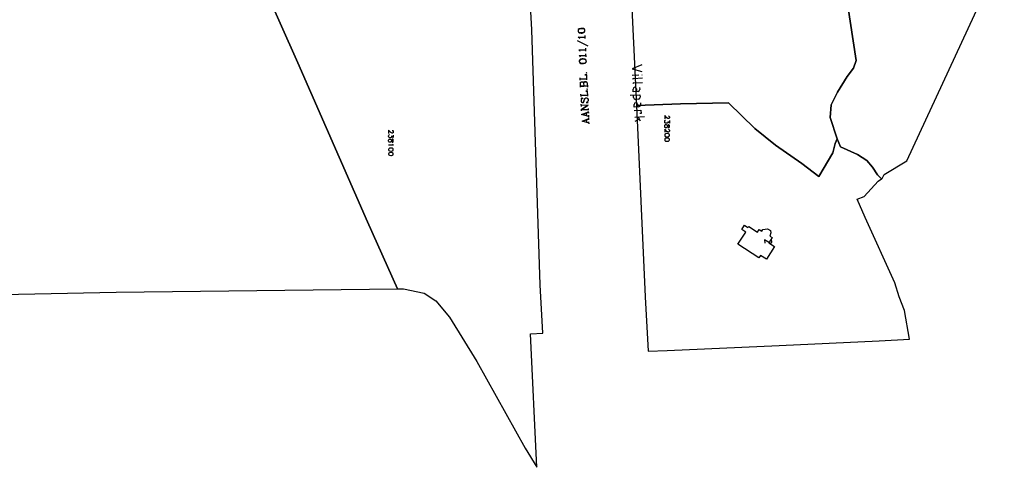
# Model space of a CAD drawing. Header units: millimetres. Extents: x 237058 to 239804, y 565701 to 567407.
# Tile 4 of 64: x 237966 to 238322, y 565701 to 565863. Entities that reach past the tile are written whole.
import ezdxf

# ---------------------------------------------------------------- set-up
doc = ezdxf.new("R2010")
doc.units = ezdxf.units.MM
doc.layers.add('T4675650', color=8, linetype='CONTINUOUS')

msp = doc.modelspace()

# ---------------------------------------------------------------- linework, layer by layer
at = {"layer": 'T4675650'}
for p, q in [((238167.492, 565855.722), (238171.357, 565853.79)), ((238168.033, 565856.882), (238170.352, 565856.959)), ((238170.429, 565856.495), (238170.352, 565857.577)), ((238168.187, 565852.243), (238170.584, 565852.321)), ((238170.584, 565851.857), (238170.584, 565852.939)), ((238168.342, 565850.156), (238170.661, 565850.311)), ((238170.738, 565849.847), (238170.661, 565850.852)), ((238168.574, 565841.344), (238168.574, 565842.194)), ((238168.574, 565841.885), (238171.048, 565841.962)), ((238168.574, 565841.73), (238171.048, 565841.885)), ((238187.427, 565843.107), (238189.832, 565843.267)), ((238187.908, 565841.984), (238191.114, 565842.145)), ((238190.874, 565843.347), (238191.034, 565843.347)), ((238168.651, 565839.256), (238171.202, 565839.334)), ((238168.651, 565839.102), (238171.202, 565839.256)), ((238187.988, 565840.381), (238191.195, 565840.541)), ((238188.95, 565838.216), (238188.95, 565837.254)), ((238190.072, 565838.697), (238190.152, 565837.976)), ((238168.883, 565835.469), (238168.806, 565836.242)), ((238168.806, 565835.932), (238171.357, 565836.01)), ((238168.806, 565835.778), (238171.357, 565835.932)), ((238187.908, 565835.09), (238187.827, 565835.972)), ((238189.671, 565834.448), (238188.629, 565834.368)), ((238169.038, 565831.835), (238168.961, 565832.608)), ((238169.038, 565830.83), (238171.28, 565832.299)), ((238169.115, 565830.289), (238169.038, 565830.83)), ((238169.038, 565830.676), (238171.589, 565830.753)), ((238171.589, 565830.444), (238171.589, 565831.14)), ((238189.27, 565832.605), (238189.27, 565831.642)), ((238190.393, 565833.086), (238190.473, 565832.364)), ((238169.502, 565828.898), (238171.589, 565829.748)), ((238169.579, 565826.501), (238171.743, 565827.352)), ((238170.97, 565828.357), (238170.893, 565829.439)), ((238171.666, 565829.362), (238171.589, 565830.057)), ((238171.666, 565827.97), (238171.666, 565828.666)), ((238171.743, 565826.965), (238171.743, 565827.661)), ((238188.308, 565827.955), (238191.916, 565828.195)), ((238189.912, 565827.233), (238188.389, 565826.351)), ((238190.393, 565826.512), (238189.511, 565828.035)), ((238171.048, 565826.038), (238171.048, 565827.043)), ((238171.821, 565825.574), (238171.743, 565826.27))]:
    msp.add_line(p, q, dxfattribs=at)
for points in [[(238102.456, 565765.825), (238091.569, 565790.004), (238066.35, 565847.616), (238029.947, 565929.629), (238015.621, 565961.073), (237972.221, 566060.3), (237962.385, 566059.145)], [(238029.947, 565929.629), (238066.35, 565847.616), (238091.569, 565790.004), (238102.456, 565765.825), (238104.638, 565765.73), (238112.081, 565764.219), (238116.352, 565761.432), (238121.222, 565755.541), (238131.189, 565739.39), (238148.621, 565708.045), (238152.889, 565701.117)], [(238184.793, 565920.271), (238188.914, 565832.212), (238204.836, 565832.794), (238222.294, 565833.09), (238231.816, 565823.86), (238239.288, 565817.819), (238248.764, 565811.153), (238254.965, 565806.42), (238260.044, 565814.994), (238260.844, 565818.355), (238261.647, 565820.081), (238259.045, 565827.836), (238259.468, 565832.378), (238261.748, 565837.008), (238265.207, 565842.736), (238267.551, 565845.755), (238268.432, 565848.529), (238264.44, 565875.583), (238266.262, 565887.412), (238269.197, 565898.916), (238270.575, 565908.483), (238234.888, 565913.632), (238215.311, 565916.459), (238184.793, 565920.271)], [(238152.889, 565701.117), (238150.652, 565749.451), (238155.022, 565749.661), (238154.134, 565767.258), (238151.063, 565859.586), (238148.801, 565901.531)], [(238264.44, 565875.583), (238268.432, 565848.529), (238267.551, 565845.755), (238265.207, 565842.736), (238261.748, 565837.008), (238259.468, 565832.378), (238259.045, 565827.836), (238261.647, 565820.081), (238262.852, 565817.245), (238268.913, 565814.457), (238272.32, 565812.273), (238274.372, 565809.842), (238276.254, 565807.053), (238277.669, 565805.588), (238277.942, 565805.765), (238278.565, 565807.238), (238286.776, 565812.131), (238322.115, 565888.316)], [(238167.801, 565859.123), (238167.956, 565858.737), (238168.265, 565858.505), (238168.883, 565858.428), (238169.27, 565858.428), (238169.811, 565858.582), (238170.197, 565858.814), (238170.275, 565859.201), (238170.275, 565859.433), (238170.12, 565859.819), (238169.734, 565860.051), (238169.192, 565860.128), (238168.806, 565860.128), (238168.265, 565859.974), (238167.878, 565859.665), (238167.801, 565859.355), (238167.801, 565859.123), (238167.956, 565858.892), (238168.033, 565858.737), (238168.265, 565858.66), (238168.883, 565858.582), (238169.27, 565858.582), (238169.811, 565858.737), (238170.043, 565858.814), (238170.197, 565858.969), (238170.275, 565859.201)], [(238170.275, 565859.433), (238170.12, 565859.665), (238170.043, 565859.819), (238169.811, 565859.896), (238169.192, 565859.974), (238168.806, 565859.974), (238168.265, 565859.819), (238168.033, 565859.742), (238167.878, 565859.587), (238167.801, 565859.355)], [(238168.419, 565856.418), (238168.265, 565856.65), (238167.878, 565856.959), (238170.352, 565857.036)], [(238168.574, 565851.78), (238168.497, 565852.012), (238168.11, 565852.321), (238170.584, 565852.398)], [(238168.651, 565849.692), (238168.574, 565849.924), (238168.187, 565850.311), (238170.661, 565850.388)], [(238168.265, 565848.069), (238168.419, 565847.683), (238168.806, 565847.451), (238169.424, 565847.373), (238169.734, 565847.373), (238170.352, 565847.528), (238170.661, 565847.76), (238170.816, 565848.146), (238170.738, 565848.378), (238170.661, 565848.765), (238170.275, 565848.997), (238169.656, 565849.074), (238169.347, 565849.074), (238168.729, 565848.919), (238168.342, 565848.61), (238168.265, 565848.301), (238168.265, 565848.069), (238168.419, 565847.837), (238168.574, 565847.683), (238168.806, 565847.605), (238169.347, 565847.528), (238169.734, 565847.528), (238170.352, 565847.683), (238170.584, 565847.76), (238170.661, 565847.914), (238170.816, 565848.146)], [(238170.738, 565848.378), (238170.661, 565848.61), (238170.507, 565848.765), (238170.275, 565848.842), (238169.656, 565848.919), (238169.347, 565848.919), (238168.729, 565848.765), (238168.497, 565848.61), (238168.419, 565848.533), (238168.265, 565848.301)], [(238190.874, 565846.955), (238187.346, 565845.512), (238190.954, 565844.55)], [(238171.048, 565841.498), (238170.97, 565843.276), (238170.275, 565843.276), (238170.97, 565843.122)], [(238170.738, 565843.972), (238170.893, 565843.895), (238170.97, 565843.972), (238170.816, 565844.127), (238170.738, 565843.972)], [(238187.908, 565841.984), (238187.667, 565841.824), (238187.507, 565841.583)], [(238168.729, 565838.793), (238168.651, 565840.184), (238168.729, 565840.571), (238168.883, 565840.648), (238169.115, 565840.803), (238169.347, 565840.803), (238169.579, 565840.725), (238169.734, 565840.571), (238169.811, 565840.261)], [(238168.651, 565840.184), (238168.729, 565840.416), (238168.883, 565840.571), (238169.115, 565840.725), (238169.347, 565840.725), (238169.579, 565840.571), (238169.734, 565840.493), (238169.811, 565840.261), (238169.888, 565839.256)], [(238169.811, 565840.261), (238169.965, 565840.571), (238170.043, 565840.725), (238170.275, 565840.88), (238170.661, 565840.88), (238170.893, 565840.803), (238170.97, 565840.648), (238171.125, 565840.339), (238171.202, 565838.87)], [(238169.811, 565840.261), (238169.965, 565840.493), (238170.043, 565840.648), (238170.275, 565840.725), (238170.661, 565840.725), (238170.893, 565840.648), (238170.97, 565840.571), (238171.125, 565840.339)], [(238170.97, 565838.02), (238171.125, 565837.942), (238171.202, 565838.02), (238171.125, 565838.174), (238170.97, 565838.02)], [(238187.988, 565840.381), (238187.747, 565840.221), (238187.587, 565839.98)], [(238188.95, 565838.216), (238188.709, 565838.617), (238188.308, 565838.778), (238187.908, 565838.617), (238187.747, 565838.136)], [(238189.511, 565837.254), (238187.747, 565837.174), (238187.747, 565838.136)], [(238189.511, 565837.254), (238189.992, 565837.495), (238190.152, 565837.976)], [(238169.27, 565834.773), (238168.883, 565834.85), (238169.579, 565834.85), (238169.27, 565834.773), (238169.038, 565834.464), (238168.883, 565834.154), (238168.961, 565833.768), (238169.038, 565833.381), (238169.347, 565833.227), (238169.579, 565833.227), (238169.811, 565833.304), (238169.888, 565833.459), (238170.043, 565833.691), (238170.197, 565834.386), (238170.352, 565834.696), (238170.584, 565834.927)], [(238169.579, 565833.227), (238169.811, 565833.459), (238169.888, 565833.691), (238170.12, 565834.386), (238170.197, 565834.696), (238170.352, 565834.773), (238170.584, 565834.927), (238171.048, 565834.927), (238171.28, 565834.696), (238171.434, 565834.386), (238171.434, 565834), (238171.357, 565833.613), (238171.125, 565833.381), (238170.738, 565833.227), (238171.434, 565833.304), (238171.125, 565833.381)], [(238171.357, 565835.546), (238171.28, 565837.324), (238170.584, 565837.324), (238171.28, 565837.247)], [(238186.625, 565835.891), (238190.232, 565836.052), (238190.313, 565835.17)], [(238187.908, 565835.09), (238188.148, 565834.609), (238188.629, 565834.368)], [(238189.671, 565834.448), (238190.152, 565834.689), (238190.313, 565835.17)], [(238169.27, 565830.83), (238171.512, 565832.299), (238169.038, 565832.222)], [(238189.27, 565832.605), (238189.03, 565833.005), (238188.629, 565833.166), (238188.228, 565833.005), (238188.068, 565832.524)], [(238189.751, 565831.642), (238188.068, 565831.562), (238188.068, 565832.524)], [(238188.914, 565832.212), (238192.157, 565762.932), (238193.22, 565743.197), (238200.065, 565743.472), (238240.613, 565745.19), (238276.865, 565746.948), (238287.823, 565747.48), (238285.959, 565757.95), (238284.017, 565762.818), (238282.43, 565767.94), (238271.765, 565791.642), (238268.809, 565798.21), (238271.421, 565799.16), (238276.425, 565804.78), (238277.669, 565805.588), (238276.254, 565807.053), (238274.372, 565809.842), (238272.32, 565812.273), (238268.913, 565814.457), (238262.852, 565817.245), (238261.647, 565820.081), (238260.844, 565818.355), (238260.044, 565814.994), (238254.965, 565806.42), (238248.764, 565811.153), (238239.288, 565817.819), (238231.816, 565823.86), (238222.294, 565833.09), (238204.836, 565832.794), (238188.914, 565832.212)], [(238189.751, 565831.642), (238190.313, 565831.883), (238190.473, 565832.364)], [(238171.666, 565828.202), (238169.115, 565828.898), (238171.589, 565829.825)], [(238171.821, 565825.806), (238169.27, 565826.501), (238171.743, 565827.429)], [(238188.148, 565830.36), (238190.553, 565830.52), (238190.633, 565829.318), (238190.232, 565829.318)], [(238200.5, 565828.434), (238200.578, 565828.434), (238200.732, 565828.357), (238200.809, 565828.279), (238200.887, 565828.047), (238200.887, 565827.738), (238200.809, 565827.584), (238200.732, 565827.506), (238200.578, 565827.429), (238200.423, 565827.429), (238200.268, 565827.506), (238199.959, 565827.661), (238199.186, 565828.511), (238199.186, 565827.352)], [(238200.887, 565826.733), (238200.887, 565825.806), (238200.268, 565826.27), (238200.268, 565826.038), (238200.191, 565825.883), (238200.114, 565825.806), (238199.805, 565825.728), (238199.65, 565825.728), (238199.418, 565825.806), (238199.263, 565825.96), (238199.186, 565826.192), (238199.186, 565826.424), (238199.263, 565826.733), (238199.341, 565826.811), (238199.495, 565826.888)], [(238200.887, 565824.878), (238200.809, 565825.11), (238200.655, 565825.187), (238200.5, 565825.187), (238200.346, 565825.11), (238200.268, 565824.955), (238200.191, 565824.569), (238200.114, 565824.337), (238199.882, 565824.182), (238199.727, 565824.105), (238199.495, 565824.105), (238199.341, 565824.182), (238199.263, 565824.26), (238199.186, 565824.492), (238199.186, 565824.878), (238199.263, 565825.11), (238199.341, 565825.187), (238199.495, 565825.265), (238199.727, 565825.265), (238199.882, 565825.187), (238200.114, 565825.033), (238200.191, 565824.801), (238200.268, 565824.414), (238200.346, 565824.26), (238200.5, 565824.182), (238200.655, 565824.182), (238200.809, 565824.26), (238200.887, 565824.492), (238200.887, 565824.878)], [(238200.5, 565823.564), (238200.578, 565823.564), (238200.732, 565823.487), (238200.809, 565823.409), (238200.887, 565823.255), (238200.887, 565822.868), (238200.809, 565822.714), (238200.732, 565822.636), (238200.578, 565822.559), (238200.423, 565822.559), (238200.268, 565822.636), (238199.959, 565822.791), (238199.186, 565823.641), (238199.186, 565822.482)], [(238100.547, 565823.177), (238100.624, 565823.177), (238100.779, 565823.1), (238100.856, 565823.023), (238100.934, 565822.868), (238100.934, 565822.482), (238100.856, 565822.327), (238100.779, 565822.25), (238100.624, 565822.172), (238100.47, 565822.172), (238100.315, 565822.25), (238100.083, 565822.404), (238099.233, 565823.255), (238099.233, 565822.095)], [(238100.934, 565821.477), (238100.934, 565820.549), (238100.315, 565821.09), (238100.315, 565820.781), (238100.238, 565820.626), (238100.161, 565820.549), (238099.851, 565820.472), (238099.697, 565820.472), (238099.465, 565820.549), (238099.31, 565820.704), (238099.233, 565821.013), (238099.233, 565821.245), (238099.31, 565821.477), (238099.387, 565821.554), (238099.542, 565821.631)], [(238100.934, 565819.621), (238100.856, 565819.853), (238100.702, 565819.931), (238100.547, 565819.931), (238100.392, 565819.853), (238100.315, 565819.699), (238100.238, 565819.39), (238100.161, 565819.08), (238100.006, 565818.926), (238099.774, 565818.848), (238099.542, 565818.848), (238099.387, 565818.926), (238099.31, 565819.003), (238099.233, 565819.312), (238099.233, 565819.621), (238099.31, 565819.853), (238099.387, 565819.931), (238099.542, 565820.008), (238099.774, 565820.008), (238100.006, 565819.931), (238100.161, 565819.776), (238100.238, 565819.544), (238100.315, 565819.235), (238100.392, 565819.003), (238100.547, 565818.926), (238100.702, 565818.926), (238100.856, 565819.003), (238100.934, 565819.312), (238100.934, 565819.621)], [(238200.887, 565821.554), (238200.809, 565821.786), (238200.578, 565821.941), (238200.191, 565822.018), (238199.882, 565822.018), (238199.495, 565821.941), (238199.263, 565821.786), (238199.186, 565821.554), (238199.186, 565821.399), (238199.263, 565821.09), (238199.495, 565820.936), (238199.882, 565820.858), (238200.191, 565820.858), (238200.578, 565820.936), (238200.809, 565821.09), (238200.887, 565821.399), (238200.887, 565821.554)], [(238200.887, 565819.931), (238200.809, 565820.163), (238200.578, 565820.317), (238200.191, 565820.394), (238199.882, 565820.394), (238199.495, 565820.317), (238199.263, 565820.163), (238199.186, 565819.931), (238199.186, 565819.776), (238199.263, 565819.467), (238199.495, 565819.312), (238199.882, 565819.235), (238200.191, 565819.235), (238200.578, 565819.312), (238200.809, 565819.467), (238200.887, 565819.776), (238200.887, 565819.931)], [(238100.624, 565818.153), (238100.702, 565817.998), (238100.934, 565817.766), (238099.233, 565817.766)], [(238100.934, 565816.297), (238100.856, 565816.529), (238100.624, 565816.684), (238100.238, 565816.761), (238100.006, 565816.761), (238099.542, 565816.684), (238099.31, 565816.529), (238099.233, 565816.297), (238099.233, 565816.143), (238099.31, 565815.911), (238099.542, 565815.756), (238100.006, 565815.602), (238100.238, 565815.602), (238100.624, 565815.756), (238100.856, 565815.911), (238100.934, 565816.143), (238100.934, 565816.297)], [(238100.934, 565814.674), (238100.856, 565814.906), (238100.624, 565815.061), (238100.238, 565815.138), (238100.006, 565815.138), (238099.542, 565815.061), (238099.31, 565814.906), (238099.233, 565814.674), (238099.233, 565814.519), (238099.31, 565814.288), (238099.542, 565814.133), (238100.006, 565814.056), (238100.238, 565814.056), (238100.624, 565814.133), (238100.856, 565814.288), (238100.934, 565814.519), (238100.934, 565814.674)], [(238237.566, 565786.078), (238237.239, 565784.865), (238238.091, 565784.316), (238236.866, 565782.416), (238238.952, 565781.071), (238235.993, 565776.48), (238233.808, 565777.888), (238233.265, 565777.045), (238225.699, 565781.921), (238228.55, 565786.345), (238227.066, 565787.301), (238228.049, 565788.826), (238229.328, 565788.001), (238229.574, 565788.383), (238232.749, 565786.337), (238233.351, 565787.271), (238234.339, 565786.634), (238234.758, 565787.285), (238236.345, 565787.563), (238237.428, 565786.865), (238237.566, 565786.078)], [(238237.132, 565782.419), (238235.288, 565783.461), (238235.368, 565782.258)], [(238237.132, 565782.419), (238237.532, 565782.338), (238237.933, 565782.499), (238238.013, 565782.9)], [(238238.013, 565782.9), (238237.853, 565783.3), (238237.532, 565783.541)], [(237918.02, 565762.83), (238000.596, 565764.553), (238102.456, 565765.825)]]:
    msp.add_lwpolyline(points, dxfattribs=at)

doc.saveas('drawing.dxf')
